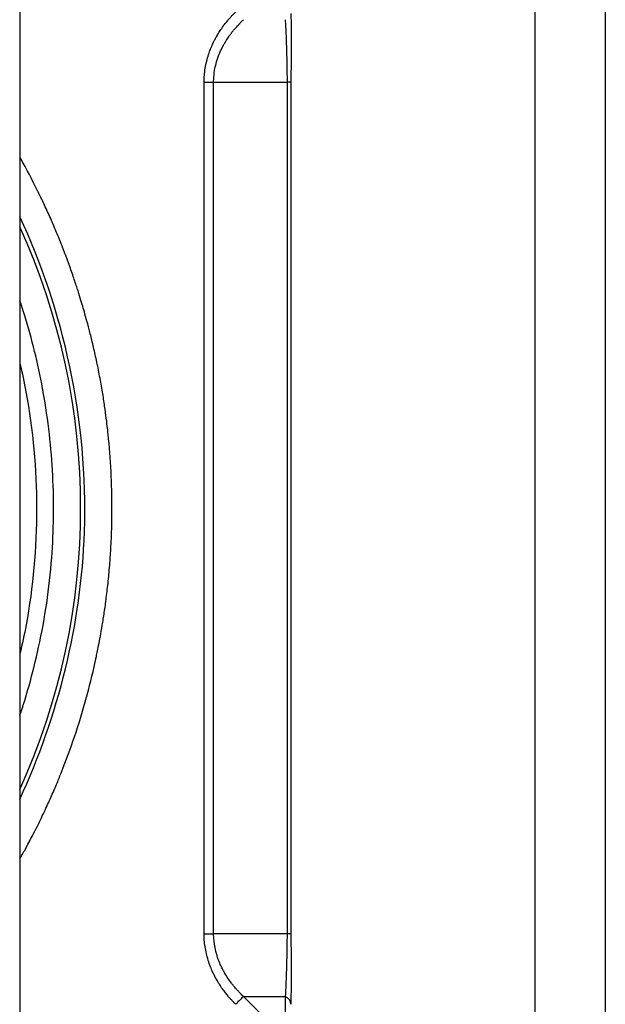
# Model space of a CAD drawing. Header units: millimetres. Extents: x 0 to 3364, y 0 to 2376.
# Tile 8 of 59: x 1032 to 1043, y 366 to 384. Entities that reach past the tile are written whole.
import ezdxf

# ---------------------------------------------------------------- set-up
doc = ezdxf.new("R2010")
doc.units = ezdxf.units.MM
doc.header["$LTSCALE"] = 0.2

# ---------------------------------------------------------------- blocks, each defined once
blk = doc.blocks.new('A$C71164e2c')
for p, q in [((416, 37.7), (416, -137.7)), ((417.3, 36.6), (417.3, -136.6)), ((406.5, 30), (406.5, -130)), ((409.896, -11.286), (410.073, -11.286)), ((409.896, -27.014), (409.896, -11.286)), ((410.073, -11.286), (411.427, -11.286)), ((410.073, -27.014), (410.073, -11.286)), ((411.5, -11.286), (411.427, -11.286)), ((411.427, -11.286), (411.427, -27.014)), ((411.5, -11.286), (411.5, -27.014)), ((409.896, -27.014), (410.073, -27.014)), ((411.427, -27.014), (410.073, -27.014)), ((411.5, -27.014), (411.427, -27.014)), ((410.5, -28.041), (410.5, -28.041)), ((410.625, -28.169), (411.394, -28.169)), ((411.394, -28.939), (410.625, -28.169)), ((411.394, -28.169), (411.394, -28.939))]:
    blk.add_line(p, q)
blk.add_arc((395, -19.15), 12.619, 335.6855, 24.3145)
for centre, major_axis, ratio, start_param, end_param in [((410.48, -28.313), (0.177, 0.177), 0.000012, 0.615499, 1.570819), ((411.25, -28.313), (0.25, 0), 0.707101, 6.283152, 7.23849)]:
    blk.add_ellipse(centre, major_axis=major_axis, ratio=ratio, start_param=start_param, end_param=end_param)
for points, knots in [([(409.896, -11.286), (409.897, -11.243), (409.899, -11.2), (409.906, -11.114), (409.911, -11.071), (409.925, -10.985), (409.934, -10.942), (409.955, -10.858), (409.967, -10.816), (409.991, -10.742), (410.002, -10.71), (410.027, -10.648), (410.04, -10.616), (410.055, -10.585), (410.06, -10.574), (410.066, -10.561), (410.08, -10.531), (410.089, -10.514), (410.11, -10.474), (410.122, -10.452), (410.15, -10.404), (410.165, -10.378), (410.199, -10.325), (410.217, -10.299), (410.236, -10.272), (410.254, -10.246), (410.272, -10.223), (410.306, -10.179), (410.322, -10.159), (410.354, -10.122), (410.369, -10.104), (410.396, -10.073), (410.409, -10.059), (410.432, -10.035), (410.442, -10.024), (410.459, -10.007), (410.466, -10), (410.476, -9.991), (410.479, -9.988), (410.48, -9.987)], [-1, -1, -1, -1, -0.8987926, -0.8987926, -0.8044517, -0.8044517, -0.7134342, -0.7134342, -0.6270193, -0.6270193, -0.5629751, -0.5629751, -0.5, -0.5, -0.5, -0.4507417, -0.4507417, -0.3996753, -0.3996753, -0.34775, -0.34775, -0.2961385, -0.2961385, -0.25, -0.25, -0.25, -0.2165881, -0.2165881, -0.1820367, -0.1820367, -0.1463366, -0.1463366, -0.1090312, -0.1090312, -0.0710289, -0.0710289, -0.0323237, -0.0323237, -0.0000002, -0.0000002, -0.0000002, -0.0000002]), ([(410.073, -11.286), (410.073, -11.252), (410.075, -11.218), (410.081, -11.134), (410.088, -11.084), (410.106, -10.992), (410.116, -10.95), (410.142, -10.86), (410.159, -10.813), (410.18, -10.759), (410.183, -10.753), (410.191, -10.733), (410.197, -10.72), (410.209, -10.694), (410.215, -10.682), (410.221, -10.669), (410.222, -10.668), (410.226, -10.659), (410.228, -10.654), (410.232, -10.646), (410.234, -10.643), (410.24, -10.631), (410.246, -10.621), (410.259, -10.596), (410.267, -10.581), (410.287, -10.547), (410.299, -10.528), (410.325, -10.485), (410.341, -10.462), (410.368, -10.423), (410.379, -10.408), (410.394, -10.388), (410.398, -10.383), (410.415, -10.36), (410.428, -10.343), (410.445, -10.323), (410.448, -10.319), (410.468, -10.295), (410.484, -10.277), (410.514, -10.243), (410.528, -10.228), (410.549, -10.205), (410.558, -10.197), (410.577, -10.178), (410.586, -10.168), (410.603, -10.151), (410.61, -10.145), (410.62, -10.135), (410.623, -10.132), (410.625, -10.131)], [0, 0, 0, 0, 0.078359, 0.078359, 0.1952341, 0.1952341, 0.2946764, 0.2946764, 0.4103082, 0.4103082, 0.4267111, 0.4267111, 0.4590389, 0.4590389, 0.4947764, 0.4947764, 0.5, 0.5, 0.5235653, 0.5235653, 0.5413074, 0.5413074, 0.5832984, 0.5832984, 0.6269025, 0.6269025, 0.6714697, 0.6714697, 0.7165612, 0.7165612, 0.7415341, 0.7415341, 0.75, 0.75, 0.777042, 0.777042, 0.784238, 0.784238, 0.8195101, 0.8195101, 0.8563631, 0.8563631, 0.881667, 0.881667, 0.9203089, 0.9203089, 0.9601542, 0.9601542, 0.9999996, 0.9999996, 0.9999996, 0.9999996]), ([(411.394, -10.131), (411.395, -10.139), (411.395, -10.148), (411.4, -10.226), (411.404, -10.3), (411.411, -10.46), (411.414, -10.547), (411.416, -10.645), (411.416, -10.652), (411.416, -10.659), (411.417, -10.664), (411.417, -10.67), (411.417, -10.687), (411.417, -10.697), (411.418, -10.72), (411.418, -10.731), (411.419, -10.759), (411.42, -10.776), (411.421, -10.813), (411.421, -10.834), (411.422, -10.877), (411.423, -10.9), (411.423, -10.937), (411.424, -10.951), (411.424, -10.964), (411.425, -11.001), (411.425, -11.037), (411.426, -11.108), (411.426, -11.143), (411.427, -11.19), (411.427, -11.204), (411.427, -11.241), (411.427, -11.264), (411.427, -11.286)], [0, 0, 0, 0, 0.027534, 0.027534, 0.2511356, 0.2511356, 0.4821661, 0.4821661, 0.5, 0.5, 0.5, 0.5411162, 0.5411162, 0.5812778, 0.5812778, 0.6158553, 0.6158553, 0.6552571, 0.6552571, 0.6937884, 0.6937884, 0.7308267, 0.7308267, 0.75, 0.75, 0.75, 0.8262085, 0.8262085, 0.9065295, 0.9065295, 0.9409432, 0.9409432, 1, 1, 1, 1]), ([(411.501, -10.667), (411.501, -10.67), (411.501, -10.674), (411.501, -10.718), (411.501, -10.758), (411.501, -10.84), (411.501, -10.881), (411.501, -10.964), (411.501, -11.005), (411.5, -11.09), (411.5, -11.132), (411.5, -11.206), (411.5, -11.238), (411.5, -11.27)], [-0.4455614, -0.4455614, -0.4455614, -0.4455614, -0.4392864, -0.4392864, -0.3585506, -0.3585506, -0.2747086, -0.2747086, -0.1856469, -0.1856469, -0.0903563, -0.0903563, -0.0131605, -0.0131605, -0.0131605, -0.0131605]), ([(406.5, -25.625), (406.532, -25.57), (406.565, -25.51), (406.64, -25.371), (406.684, -25.289), (406.759, -25.145), (406.789, -25.086), (406.82, -25.024), (406.871, -24.92), (406.919, -24.822), (407.006, -24.636), (407.046, -24.548), (407.12, -24.381), (407.153, -24.302), (407.215, -24.155), (407.242, -24.087), (407.267, -24.024), (407.353, -23.81), (407.432, -23.592), (407.582, -23.146), (407.652, -22.918), (407.78, -22.457), (407.837, -22.225), (407.888, -21.992), (407.888, -21.99), (407.89, -21.983), (407.896, -21.956), (407.9, -21.937), (407.911, -21.886), (407.917, -21.854), (407.933, -21.779), (407.942, -21.735), (407.961, -21.636), (407.972, -21.58), (407.994, -21.456), (408.006, -21.389), (408.031, -21.241), (408.043, -21.162), (408.069, -20.991), (408.081, -20.9), (408.105, -20.707), (408.117, -20.605), (408.139, -20.391), (408.149, -20.279), (408.166, -20.068), (408.172, -19.97), (408.178, -19.87), (408.19, -19.636), (408.197, -19.404), (408.198, -18.938), (408.192, -18.706), (408.168, -18.243), (408.15, -18.012), (408.123, -17.749), (408.119, -17.716), (408.116, -17.682), (408.109, -17.625), (408.102, -17.561), (408.084, -17.422), (408.074, -17.347), (408.05, -17.185), (408.037, -17.098), (408.006, -16.913), (407.989, -16.815), (407.96, -16.665), (407.951, -16.617), (407.941, -16.568), (407.921, -16.467), (407.9, -16.372), (407.859, -16.189), (407.839, -16.102), (407.799, -15.941), (407.78, -15.868), (407.744, -15.731), (407.727, -15.667), (407.695, -15.553), (407.68, -15.502), (407.667, -15.456), (407.655, -15.415), (407.641, -15.369), (407.609, -15.263), (407.591, -15.205), (407.55, -15.076), (407.528, -15.006), (407.477, -14.855), (407.449, -14.774), (407.387, -14.601), (407.353, -14.51), (407.308, -14.392), (407.3, -14.37), (407.291, -14.348), (407.25, -14.242), (407.21, -14.142), (407.129, -13.95), (407.09, -13.858), (407.013, -13.685), (406.976, -13.604), (406.904, -13.451), (406.869, -13.379), (406.833, -13.306), (406.83, -13.299), (406.826, -13.293), (406.726, -13.09), (406.621, -12.892), (406.509, -12.691), (406.504, -12.683), (406.5, -12.675)], [0.3897991, 0.3897991, 0.3897991, 0.3897991, 0.395307, 0.395307, 0.4019167, 0.4019167, 0.40625, 0.40625, 0.40625, 0.4140625, 0.4140625, 0.4217728, 0.4217728, 0.4296364, 0.4296364, 0.4375, 0.4375, 0.4375, 0.457851, 0.457851, 0.4789255, 0.4789255, 0.5, 0.5, 0.5, 0.5058674, 0.5058674, 0.5117343, 0.5117343, 0.5175996, 0.5175996, 0.5234574, 0.5234574, 0.5293049, 0.5293049, 0.5351355, 0.5351355, 0.5409408, 0.5409408, 0.5466894, 0.5466894, 0.5523946, 0.5523946, 0.5580173, 0.5580173, 0.5625, 0.5625, 0.5625, 0.5823039, 0.5823039, 0.6021564, 0.6021564, 0.6220973, 0.6220973, 0.625, 0.625, 0.625, 0.6320337, 0.6320337, 0.6390678, 0.6390678, 0.6460912, 0.6460912, 0.6530827, 0.6530827, 0.65625, 0.65625, 0.65625, 0.6622743, 0.6622743, 0.6685807, 0.6685807, 0.6747838, 0.6747838, 0.6811419, 0.6811419, 0.6875, 0.6875, 0.6875, 0.6934485, 0.6934485, 0.6994164, 0.6994164, 0.7054092, 0.7054092, 0.7114094, 0.7114094, 0.7174082, 0.7174082, 0.71875, 0.71875, 0.71875, 0.7261324, 0.7261324, 0.7337054, 0.7337054, 0.7413833, 0.7413833, 0.7491929, 0.7491929, 0.75, 0.75, 0.75, 0.7671415, 0.7671415, 0.7678141, 0.7678141, 0.7678141, 0.7678141]), ([(406.495, -24.53), (407.206, -22.996), (407.631, -21.287), (407.69, -19.587), (407.761, -17.509), (407.295, -15.482), (406.499, -13.769)], [-0.5685407, -0.5685407, -0.5685407, -0.5685407, -0.4432245, -0.4432245, -0.4432245, -0.2900622, -0.2900622, -0.2900622, -0.2900622]), ([(406.5, -22.975), (406.56, -22.796), (406.615, -22.615), (406.733, -22.197), (406.792, -21.959), (406.903, -21.448), (406.952, -21.176), (407.033, -20.625), (407.063, -20.346), (407.104, -19.815), (407.115, -19.563), (407.122, -19.055), (407.117, -18.801), (407.092, -18.292), (407.071, -18.037), (407.013, -17.525), (406.975, -17.269), (406.926, -16.991), (406.921, -16.967), (406.874, -16.711), (406.824, -16.482), (406.713, -16.027), (406.65, -15.801), (406.555, -15.494), (406.528, -15.409), (406.5, -15.325)], [0.4665129, 0.4665129, 0.4665129, 0.4665129, 0.4811248, 0.4811248, 0.5, 0.5, 0.5212657, 0.5212657, 0.5429615, 0.5429615, 0.5625, 0.5625, 0.5823121, 0.5823121, 0.6024689, 0.6024689, 0.6230752, 0.6230752, 0.625, 0.625, 0.643853, 0.643853, 0.6630141, 0.6630141, 0.6703477, 0.6703477, 0.6703477, 0.6703477]), ([(406.5, -16.48), (406.541, -16.655), (406.577, -16.829), (406.609, -17.002), (406.741, -17.711), (406.806, -18.427), (406.807, -19.15), (406.807, -19.891), (406.742, -20.61), (406.612, -21.308), (406.579, -21.486), (406.542, -21.663), (406.5, -21.841)], [0.4225501, 0.4225501, 0.4225501, 0.4225501, 0.4375, 0.4375, 0.4375, 0.5, 0.5, 0.5, 0.5625, 0.5625, 0.5625, 0.5776439, 0.5776439, 0.5776439, 0.5776439]), ([(410.48, -28.313), (410.477, -28.31), (410.471, -28.305), (410.457, -28.29), (410.448, -28.281), (410.428, -28.26), (410.416, -28.248), (410.39, -28.22), (410.376, -28.204), (410.347, -28.17), (410.331, -28.152), (410.299, -28.112), (410.282, -28.09), (410.255, -28.055), (410.246, -28.042), (410.237, -28.029), (410.215, -27.999), (410.196, -27.969), (410.16, -27.914), (410.145, -27.888), (410.117, -27.84), (410.105, -27.818), (410.085, -27.779), (410.077, -27.762), (410.064, -27.735), (410.059, -27.725), (410.055, -27.716), (410.041, -27.685), (410.028, -27.654), (409.999, -27.582), (409.985, -27.542), (409.96, -27.46), (409.949, -27.419), (409.93, -27.336), (409.922, -27.295), (409.909, -27.21), (409.904, -27.168), (409.898, -27.088), (409.897, -27.051), (409.896, -27.014)], [-1, -1, -1, -1, -0.9588884, -0.9588884, -0.918355, -0.918355, -0.8786832, -0.8786832, -0.8406936, -0.8406936, -0.8037681, -0.8037681, -0.7684348, -0.7684348, -0.75, -0.75, -0.75, -0.6974319, -0.6974319, -0.6435153, -0.6435153, -0.590309, -0.590309, -0.5387581, -0.5387581, -0.5, -0.5, -0.5, -0.4392858, -0.4392858, -0.3585487, -0.3585487, -0.2747057, -0.2747057, -0.1856431, -0.1856431, -0.0903519, -0.0903519, -0.000001, -0.000001, -0.000001, -0.000001]), ([(410.625, -28.169), (410.623, -28.168), (410.62, -28.165), (410.611, -28.156), (410.604, -28.15), (410.588, -28.134), (410.578, -28.124), (410.555, -28.101), (410.543, -28.088), (410.517, -28.06), (410.502, -28.044), (410.472, -28.01), (410.457, -27.991), (410.428, -27.956), (410.415, -27.939), (410.401, -27.922), (410.378, -27.891), (410.356, -27.861), (410.318, -27.803), (410.301, -27.776), (410.271, -27.726), (410.258, -27.702), (410.239, -27.667), (410.232, -27.654), (410.226, -27.641), (410.212, -27.613), (410.199, -27.585), (410.148, -27.462), (410.118, -27.365), (410.083, -27.186), (410.074, -27.105), (410.073, -27.02), (410.073, -27.017), (410.073, -27.014)], [0.0000097, 0.0000097, 0.0000097, 0.0000097, 0.0393384, 0.0393384, 0.0784567, 0.0784567, 0.1175749, 0.1175749, 0.1542204, 0.1542204, 0.1898644, 0.1898644, 0.2238598, 0.2238598, 0.25, 0.25, 0.25, 0.3173277, 0.3173277, 0.3863704, 0.3863704, 0.4545324, 0.4545324, 0.5, 0.5, 0.5, 0.5722722, 0.5722722, 0.8049136, 0.8049136, 0.9934415, 0.9934415, 0.9999999, 0.9999999, 0.9999999, 0.9999999]), ([(411.427, -27.014), (411.427, -27.048), (411.427, -27.082), (411.426, -27.166), (411.426, -27.216), (411.424, -27.308), (411.424, -27.349), (411.422, -27.439), (411.421, -27.486), (411.419, -27.54), (411.419, -27.547), (411.419, -27.567), (411.418, -27.58), (411.418, -27.606), (411.417, -27.618), (411.417, -27.631), (411.417, -27.632), (411.416, -27.641), (411.416, -27.646), (411.416, -27.654), (411.416, -27.657), (411.415, -27.669), (411.415, -27.679), (411.414, -27.704), (411.414, -27.719), (411.413, -27.753), (411.412, -27.772), (411.411, -27.815), (411.41, -27.838), (411.408, -27.878), (411.408, -27.893), (411.407, -27.914), (411.407, -27.918), (411.406, -27.941), (411.405, -27.959), (411.404, -27.979), (411.404, -27.982), (411.403, -28.005), (411.402, -28.023), (411.401, -28.057), (411.4, -28.072), (411.399, -28.095), (411.398, -28.104), (411.397, -28.124), (411.397, -28.134), (411.396, -28.15), (411.395, -28.156), (411.395, -28.165), (411.394, -28.168), (411.394, -28.169)], [0, 0, 0, 0, 0.078354, 0.078354, 0.195233, 0.195233, 0.293858, 0.293858, 0.409476, 0.409476, 0.426717, 0.426717, 0.459042, 0.459042, 0.494776, 0.494776, 0.5, 0.5, 0.523565, 0.523565, 0.54131, 0.54131, 0.583303, 0.583303, 0.626909, 0.626909, 0.671479, 0.671479, 0.716573, 0.716573, 0.742968, 0.742968, 0.75, 0.75, 0.779624, 0.779624, 0.784921, 0.784921, 0.820897, 0.820897, 0.858497, 0.858497, 0.885633, 0.885633, 0.925035, 0.925035, 0.965239, 0.965239, 1, 1, 1, 1]), ([(411.5, -27.031), (411.5, -27.068), (411.5, -27.106), (411.5, -27.186), (411.5, -27.229), (411.501, -27.315), (411.501, -27.357), (411.501, -27.442), (411.501, -27.484), (411.501, -27.558), (411.501, -27.59), (411.501, -27.649), (411.501, -27.676), (411.501, -27.704)], [-0.9869528, -0.9869528, -0.9869528, -0.9869528, -0.898808, -0.898808, -0.8044853, -0.8044853, -0.7134868, -0.7134868, -0.6270926, -0.6270926, -0.5629683, -0.5629683, -0.507517, -0.507517, -0.507517, -0.507517]), ([(411.501, -27.704), (411.501, -27.881), (411.501, -28.046), (411.5, -28.226), (411.5, -28.258), (411.5, -28.289)], [0, 0, 0, 0, 0.05836678, 0.05836678, 0.07135885, 0.07135885, 0.07135885, 0.07135885]), ([(411.5, -28.289), (411.5, -28.295), (411.5, -28.301), (411.5, -28.309), (411.5, -28.312), (411.5, -28.313)], [-0.06352843, -0.06352843, -0.06352843, -0.06352843, -0.03232575, -0.03232575, -0.0000002, -0.0000002, -0.0000002, -0.0000002])]:
    blk.add_open_spline(points, degree=3, knots=knots)
for points in [[(411.5, -10.014), (411.501, -10.202), (411.501, -10.425), (411.501, -10.667)], [(411.5, -11.27), (411.5, -11.275), (411.5, -11.28), (411.5, -11.286)], [(411.5, -27.014), (411.5, -27.02), (411.5, -27.025), (411.5, -27.031)]]:
    blk.add_open_spline(points, degree=3)

msp = doc.modelspace()

# ---------------------------------------------------------------- block references
msp.add_blockref('A$C71164e2c', (625.264, 393.95))

doc.saveas('drawing.dxf')
